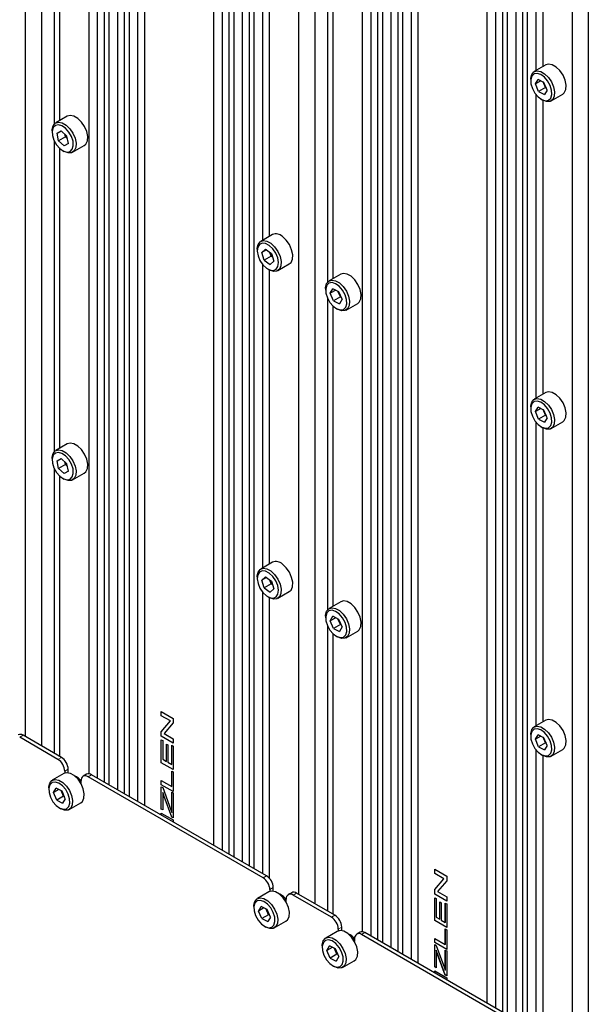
# Paper-space layout 'Blatt4' of a CAD drawing. Header units: millimetres. Extents: x 5 to 418, y 2 to 292.
# Tile 89 of 102: x 289 to 308, y 145 to 179. Entities that reach past the tile are written whole.
import ezdxf

# ---------------------------------------------------------------- set-up
doc = ezdxf.new("R2010")
doc.units = ezdxf.units.MM

psp = doc.layouts.new('Blatt4')

# ---------------------------------------------------------------- linework, layer by layer
at = {"color": 7, "linetype": 'Continuous', "lineweight": 25}
for p, q in [((289.467, 225.827), (289.467, 154.209)), ((288.908, 225.504), (288.908, 154.533)), ((291.099, 224.238), (291.099, 153.244)), ((291.394, 223.83), (291.394, 153.097)), ((291.63, 223.932), (291.63, 152.961)), ((291.795, 223.837), (291.795, 152.866)), ((292.09, 223.429), (292.09, 152.696)), ((292.325, 223.531), (292.325, 152.56)), ((292.49, 223.436), (292.49, 152.465)), ((292.785, 223.027), (292.785, 152.294)), ((293.021, 223.129), (293.021, 152.158)), ((295.401, 221.755), (295.401, 150.784)), ((295.696, 221.347), (295.696, 150.613)), ((295.932, 221.448), (295.932, 150.477)), ((296.097, 221.353), (296.097, 150.382)), ((296.627, 221.047), (296.627, 150.076)), ((296.392, 220.945), (296.392, 150.212)), ((296.792, 220.952), (296.792, 149.981)), ((298.896, 220.384), (298.896, 148.767)), ((298.336, 220.061), (298.336, 149.09)), ((300.527, 218.796), (300.527, 147.802)), ((300.822, 218.387), (300.822, 147.654)), ((301.058, 218.489), (301.058, 147.518)), ((301.223, 218.394), (301.223, 147.423)), ((301.518, 217.986), (301.518, 147.253)), ((301.753, 218.088), (301.753, 147.117)), ((301.918, 217.993), (301.918, 147.022)), ((302.213, 217.585), (302.213, 146.851)), ((302.449, 217.686), (302.449, 146.715)), ((304.829, 216.312), (304.829, 145.341)), ((305.124, 215.904), (305.124, 145.171)), ((305.36, 216.006), (305.36, 145.035)), ((305.525, 215.911), (305.525, 144.94)), ((306.056, 215.604), (306.056, 144.633)), ((305.82, 215.502), (305.82, 144.769)), ((306.22, 215.509), (306.22, 144.538)), ((308.324, 214.941), (308.324, 143.324)), ((307.764, 214.618), (307.764, 143.647)), ((306.515, 187.963), (306.515, 177.486)), ((306.751, 187.767), (306.751, 177.622)), ((289.909, 186.366), (289.909, 175.642)), ((290.086, 186.115), (290.086, 175.756)), ((297.087, 182.111), (297.087, 171.633)), ((297.323, 181.914), (297.323, 171.769)), ((299.337, 180.924), (299.337, 170.199)), ((299.514, 180.672), (299.514, 170.313)), ((306.859, 177.685), (306.459, 177.453)), ((306.338, 177.186), (306.338, 177.132)), ((306.499, 177.026), (306.592, 177.183)), ((306.795, 177.078), (306.592, 177.183)), ((306.687, 177.134), (306.499, 177.026)), ((306.611, 176.764), (306.499, 177.026)), ((306.847, 176.9), (306.611, 176.764)), ((306.847, 176.9), (306.764, 177.094)), ((306.907, 176.816), (306.795, 177.078)), ((306.863, 176.919), (306.847, 176.9)), ((306.878, 176.884), (306.847, 176.9)), ((306.515, 176.668), (306.515, 166.191)), ((306.611, 176.764), (306.815, 176.659)), ((306.907, 176.816), (306.815, 176.659)), ((307.042, 176.443), (307.443, 176.674)), ((306.703, 176.499), (306.75, 176.472)), ((306.751, 176.472), (306.751, 166.327)), ((290.36, 175.914), (289.96, 175.683)), ((289.839, 175.416), (289.839, 175.361)), ((290.008, 175.328), (290.154, 175.408)), ((290.058, 175.07), (290.008, 175.328)), ((290.294, 175.206), (290.058, 175.07)), ((290.35, 175.231), (290.154, 175.408)), ((290.294, 175.206), (290.276, 175.298)), ((290.345, 175.235), (290.294, 175.206)), ((290.368, 175.139), (290.294, 175.206)), ((290.401, 174.973), (290.35, 175.231)), ((289.909, 175.071), (289.909, 164.346)), ((290.058, 175.07), (290.254, 174.893)), ((290.086, 174.819), (290.086, 164.46)), ((290.4, 174.977), (290.254, 174.893)), ((290.401, 174.973), (290.254, 174.893)), ((290.543, 174.672), (290.943, 174.904)), ((290.204, 174.729), (290.251, 174.701)), ((297.431, 171.832), (297.031, 171.601)), ((296.91, 171.334), (296.91, 171.279)), ((297.199, 171.331), (297.073, 171.218)), ((297.229, 171.308), (297.073, 171.218)), ((297.149, 170.955), (297.073, 171.218)), ((297.385, 171.091), (297.149, 170.955)), ((297.199, 171.331), (297.401, 171.181)), ((297.385, 171.091), (297.347, 171.221)), ((297.385, 171.091), (297.419, 171.117)), ((297.439, 171.052), (297.385, 171.091)), ((297.401, 171.181), (297.477, 170.919)), ((297.087, 170.815), (297.087, 160.338)), ((297.149, 170.955), (297.351, 170.806)), ((297.351, 170.806), (297.477, 170.919)), ((297.614, 170.59), (298.015, 170.822)), ((297.275, 170.646), (297.322, 170.619)), ((297.323, 170.619), (297.323, 160.474)), ((299.788, 170.471), (299.388, 170.24)), ((299.267, 169.973), (299.267, 169.919)), ((299.428, 169.812), (299.52, 169.969)), ((299.616, 169.921), (299.428, 169.812)), ((299.54, 169.551), (299.428, 169.812)), ((299.724, 169.865), (299.52, 169.969)), ((299.776, 169.687), (299.693, 169.881)), ((299.836, 169.603), (299.724, 169.865)), ((299.337, 169.628), (299.337, 158.903)), ((299.514, 169.376), (299.514, 159.018)), ((299.776, 169.687), (299.54, 169.551)), ((299.54, 169.551), (299.744, 169.446)), ((299.836, 169.603), (299.744, 169.446)), ((299.792, 169.705), (299.776, 169.687)), ((299.807, 169.67), (299.776, 169.687)), ((299.971, 169.23), (300.372, 169.461)), ((299.632, 169.286), (299.679, 169.259)), ((306.859, 166.389), (306.459, 166.158)), ((306.338, 165.891), (306.338, 165.837)), ((306.499, 165.73), (306.592, 165.887)), ((306.687, 165.838), (306.499, 165.73)), ((306.611, 165.469), (306.499, 165.73)), ((306.795, 165.783), (306.592, 165.887)), ((306.847, 165.605), (306.764, 165.799)), ((306.907, 165.521), (306.795, 165.783)), ((306.515, 165.372), (306.515, 154.895)), ((306.847, 165.605), (306.611, 165.469)), ((306.611, 165.469), (306.815, 165.364)), ((306.907, 165.521), (306.815, 165.364)), ((306.863, 165.623), (306.847, 165.605)), ((306.878, 165.588), (306.847, 165.605)), ((307.042, 165.148), (307.443, 165.379)), ((306.703, 165.204), (306.75, 165.177)), ((306.751, 165.176), (306.751, 155.031)), ((290.36, 164.619), (289.96, 164.387)), ((289.839, 164.12), (289.839, 164.066)), ((290.008, 164.032), (290.154, 164.112)), ((290.058, 163.775), (290.008, 164.032)), ((290.35, 163.935), (290.154, 164.112)), ((290.294, 163.911), (290.276, 164.002)), ((289.909, 163.776), (289.909, 153.954)), ((290.294, 163.911), (290.058, 163.775)), ((290.058, 163.775), (290.254, 163.597)), ((290.4, 163.681), (290.254, 163.597)), ((290.401, 163.678), (290.254, 163.597)), ((290.345, 163.94), (290.294, 163.911)), ((290.368, 163.844), (290.294, 163.911)), ((290.401, 163.678), (290.35, 163.935)), ((290.543, 163.377), (290.943, 163.608)), ((290.086, 163.524), (290.086, 153.852)), ((290.204, 163.433), (290.251, 163.406)), ((297.431, 160.537), (297.031, 160.305)), ((296.91, 160.038), (296.91, 159.984)), ((297.199, 160.036), (297.073, 159.922)), ((297.229, 160.013), (297.073, 159.922)), ((297.149, 159.66), (297.073, 159.922)), ((297.199, 160.036), (297.401, 159.886)), ((297.385, 159.796), (297.347, 159.926)), ((297.401, 159.886), (297.477, 159.623)), ((297.385, 159.796), (297.149, 159.66)), ((297.149, 159.66), (297.351, 159.51)), ((297.351, 159.51), (297.477, 159.623)), ((297.385, 159.796), (297.419, 159.822)), ((297.439, 159.756), (297.385, 159.796)), ((297.087, 159.52), (297.087, 149.811)), ((297.275, 159.351), (297.322, 159.324)), ((297.323, 159.323), (297.323, 149.652)), ((297.614, 159.295), (298.015, 159.526)), ((299.788, 159.176), (299.388, 158.945)), ((299.267, 158.678), (299.267, 158.623)), ((299.428, 158.517), (299.52, 158.674)), ((299.616, 158.625), (299.428, 158.517)), ((299.54, 158.255), (299.428, 158.517)), ((299.724, 158.569), (299.52, 158.674)), ((299.776, 158.391), (299.693, 158.585)), ((299.836, 158.307), (299.724, 158.569)), ((299.337, 158.333), (299.337, 148.511)), ((299.776, 158.391), (299.54, 158.255)), ((299.54, 158.255), (299.744, 158.15)), ((299.836, 158.307), (299.744, 158.15)), ((299.792, 158.41), (299.776, 158.391)), ((299.807, 158.375), (299.776, 158.391)), ((299.514, 158.081), (299.514, 148.409)), ((299.632, 157.99), (299.679, 157.963)), ((299.971, 157.934), (300.372, 158.166)), ((293.601, 155.395), (294.014, 155.157)), ((293.601, 155.248), (293.601, 155.395)), ((293.602, 155.249), (293.601, 155.248)), ((293.917, 155.066), (293.601, 155.248)), ((293.602, 155.249), (293.602, 155.394)), ((293.918, 155.067), (293.602, 155.249)), ((294.014, 155.157), (294.014, 155.001)), ((293.601, 154.696), (293.917, 155.066)), ((293.602, 154.696), (293.918, 155.067)), ((294.014, 155.001), (293.698, 154.631)), ((293.918, 155.067), (293.917, 155.066)), ((306.859, 155.094), (306.459, 154.863)), ((290.039, 153.743), (288.719, 154.505)), ((290.157, 153.811), (288.837, 154.573)), ((293.601, 154.54), (293.601, 154.696)), ((293.602, 154.696), (293.601, 154.696)), ((294.014, 154.302), (293.601, 154.54)), ((293.602, 154.54), (293.601, 154.54)), ((293.602, 154.54), (293.602, 154.696)), ((294.014, 154.303), (293.602, 154.54)), ((293.698, 154.631), (294.014, 154.448)), ((294.014, 154.448), (294.014, 154.302)), ((306.338, 154.595), (306.338, 154.541)), ((306.499, 154.435), (306.592, 154.592)), ((306.687, 154.543), (306.499, 154.435)), ((306.795, 154.487), (306.592, 154.592)), ((306.847, 154.309), (306.764, 154.503)), ((306.907, 154.225), (306.795, 154.487)), ((293.601, 154.415), (293.649, 154.388)), ((293.601, 153.627), (293.601, 154.415)), ((293.602, 153.628), (293.602, 154.415)), ((293.649, 154.388), (293.649, 153.747)), ((293.776, 154.272), (293.823, 154.244)), ((293.776, 153.673), (293.776, 154.272)), ((293.777, 153.674), (293.777, 154.271)), ((293.823, 154.244), (293.823, 153.646)), ((293.966, 153.563), (293.966, 154.229)), ((293.966, 154.229), (294.014, 154.202)), ((293.967, 153.564), (293.967, 154.228)), ((294.014, 154.202), (294.014, 153.389)), ((306.611, 154.173), (306.499, 154.435)), ((306.847, 154.309), (306.611, 154.173)), ((306.611, 154.173), (306.815, 154.068)), ((306.907, 154.225), (306.815, 154.068)), ((306.863, 154.328), (306.847, 154.309)), ((306.878, 154.293), (306.847, 154.309)), ((306.515, 154.077), (306.515, 144.368)), ((306.703, 153.908), (306.75, 153.881)), ((306.751, 153.881), (306.751, 144.209)), ((307.042, 153.852), (307.443, 154.083)), ((293.602, 153.628), (293.601, 153.627)), ((294.014, 153.389), (293.601, 153.627)), ((294.014, 153.391), (293.602, 153.628)), ((293.649, 153.747), (293.776, 153.673)), ((293.777, 153.674), (293.776, 153.673)), ((293.823, 153.646), (293.966, 153.563)), ((293.967, 153.564), (293.966, 153.563)), ((290.242, 153.255), (289.842, 153.024)), ((290.275, 153.335), (290.275, 153.27)), ((290.393, 153.279), (290.393, 153.403)), ((291.027, 153.229), (290.909, 153.161)), ((297.11, 149.661), (291.076, 153.145)), ((297.228, 149.729), (291.194, 153.213)), ((293.966, 152.804), (293.966, 153.341)), ((293.966, 153.341), (294.014, 153.314)), ((293.967, 152.804), (293.967, 153.34)), ((294.014, 153.314), (294.014, 152.63)), ((289.721, 152.757), (289.721, 152.702)), ((289.882, 152.596), (289.975, 152.753)), ((290.178, 152.648), (289.975, 152.753)), ((290.84, 152.908), (290.84, 153.008)), ((293.601, 153.014), (293.966, 152.804)), ((293.601, 152.868), (293.601, 153.014)), ((293.602, 152.869), (293.601, 152.868)), ((294.014, 152.63), (293.601, 152.868)), ((293.601, 152.798), (293.649, 152.771)), ((293.601, 152.029), (293.601, 152.798)), ((293.602, 152.869), (293.602, 153.014)), ((294.014, 152.631), (293.602, 152.869)), ((293.602, 152.029), (293.602, 152.798)), ((293.649, 152.771), (293.935, 151.999)), ((293.967, 152.804), (293.966, 152.804)), ((290.07, 152.704), (289.882, 152.596)), ((289.994, 152.334), (289.882, 152.596)), ((290.23, 152.47), (289.994, 152.334)), ((290.23, 152.47), (290.147, 152.665)), ((290.29, 152.387), (290.178, 152.648)), ((290.246, 152.489), (290.23, 152.47)), ((290.261, 152.454), (290.23, 152.47)), ((293.65, 152.604), (293.649, 152.603)), ((293.649, 152.603), (293.649, 152.001)), ((293.964, 151.752), (293.701, 152.461)), ((293.965, 151.753), (293.703, 152.462)), ((293.966, 151.915), (293.966, 152.612)), ((293.966, 152.612), (294.014, 152.585)), ((293.967, 151.915), (293.967, 152.611)), ((294.014, 152.585), (294.014, 151.723)), ((289.994, 152.334), (290.198, 152.23)), ((290.086, 152.07), (290.133, 152.042)), ((290.29, 152.387), (290.198, 152.23)), ((290.425, 152.013), (290.826, 152.245)), ((293.649, 152.001), (293.601, 152.029)), ((293.602, 152.029), (293.601, 152.029)), ((293.601, 151.823), (293.601, 151.892)), ((293.601, 151.892), (294.014, 151.654)), ((293.649, 152.003), (293.602, 152.029)), ((293.602, 151.822), (293.602, 151.891)), ((293.935, 151.999), (293.966, 151.915)), ((293.965, 151.753), (293.964, 151.752)), ((294.014, 151.723), (293.964, 151.752)), ((294.014, 151.725), (293.965, 151.753)), ((293.967, 151.915), (293.966, 151.915)), ((294.014, 151.654), (294.014, 151.585)), ((303.029, 149.952), (303.442, 149.714)), ((303.029, 149.805), (303.029, 149.952)), ((303.031, 149.806), (303.029, 149.805)), ((303.345, 149.623), (303.029, 149.805)), ((303.031, 149.806), (303.031, 149.951)), ((303.346, 149.624), (303.031, 149.806)), ((303.442, 149.714), (303.442, 149.558)), ((303.029, 149.253), (303.345, 149.623)), ((303.031, 149.254), (303.346, 149.624)), ((303.442, 149.558), (303.126, 149.188)), ((303.346, 149.624), (303.345, 149.623)), ((297.313, 149.173), (296.913, 148.942)), ((297.346, 149.253), (297.346, 149.188)), ((297.464, 149.197), (297.464, 149.321)), ((298.098, 149.147), (297.981, 149.079)), ((299.467, 148.301), (298.147, 149.063)), ((299.585, 148.369), (298.265, 149.131)), ((303.031, 149.254), (303.029, 149.253)), ((303.029, 149.097), (303.029, 149.253)), ((303.031, 149.098), (303.029, 149.097)), ((303.442, 148.859), (303.029, 149.097)), ((303.031, 149.098), (303.031, 149.254)), ((303.442, 148.86), (303.031, 149.098)), ((303.126, 149.188), (303.442, 149.006)), ((296.792, 148.675), (296.792, 148.62)), ((296.953, 148.514), (297.046, 148.671)), ((297.249, 148.566), (297.046, 148.671)), ((297.911, 148.826), (297.911, 148.926)), ((303.029, 148.973), (303.077, 148.945)), ((303.029, 148.185), (303.029, 148.973)), ((303.031, 148.185), (303.031, 148.972)), ((303.077, 148.945), (303.077, 148.304)), ((303.204, 148.829), (303.251, 148.802)), ((303.204, 148.231), (303.204, 148.829)), ((303.205, 148.231), (303.205, 148.828)), ((303.251, 148.802), (303.251, 148.203)), ((303.394, 148.121), (303.394, 148.786)), ((303.394, 148.786), (303.442, 148.759)), ((303.395, 148.121), (303.395, 148.786)), ((303.442, 149.006), (303.442, 148.859)), ((303.442, 148.759), (303.442, 147.947)), ((297.141, 148.622), (296.953, 148.514)), ((297.065, 148.252), (296.953, 148.514)), ((297.301, 148.388), (297.065, 148.252)), ((297.301, 148.388), (297.218, 148.583)), ((297.361, 148.305), (297.249, 148.566)), ((297.317, 148.407), (297.301, 148.388)), ((297.332, 148.372), (297.301, 148.388)), ((297.065, 148.252), (297.269, 148.148)), ((297.361, 148.305), (297.269, 148.148)), ((297.496, 147.931), (297.897, 148.163)), ((303.442, 147.947), (303.029, 148.185)), ((303.031, 148.185), (303.029, 148.185)), ((303.442, 147.948), (303.031, 148.185)), ((303.077, 148.304), (303.204, 148.231)), ((303.205, 148.231), (303.204, 148.231)), ((303.251, 148.203), (303.394, 148.121)), ((303.395, 148.121), (303.394, 148.121)), ((297.157, 147.987), (297.204, 147.96)), ((299.67, 147.812), (299.27, 147.581)), ((299.703, 147.892), (299.703, 147.827)), ((299.821, 147.836), (299.821, 147.96)), ((300.455, 147.786), (300.338, 147.718)), ((306.538, 144.219), (300.504, 147.702)), ((306.656, 144.287), (300.622, 147.77)), ((303.394, 147.361), (303.394, 147.898)), ((303.394, 147.898), (303.442, 147.871)), ((303.395, 147.362), (303.395, 147.898)), ((303.442, 147.871), (303.442, 147.187)), ((299.149, 147.314), (299.149, 147.26)), ((300.269, 147.466), (300.269, 147.566)), ((303.029, 147.572), (303.394, 147.361)), ((303.029, 147.425), (303.029, 147.572)), ((303.031, 147.426), (303.029, 147.425)), ((303.442, 147.187), (303.029, 147.425)), ((303.029, 147.355), (303.077, 147.328)), ((303.029, 146.586), (303.029, 147.355)), ((303.031, 147.426), (303.031, 147.571)), ((303.442, 147.188), (303.031, 147.426)), ((303.031, 146.587), (303.031, 147.355)), ((303.077, 147.328), (303.363, 146.557)), ((303.395, 147.362), (303.394, 147.361)), ((299.31, 147.153), (299.403, 147.31)), ((299.498, 147.262), (299.31, 147.153)), ((299.422, 146.892), (299.31, 147.153)), ((299.606, 147.206), (299.403, 147.31)), ((299.658, 147.028), (299.422, 146.892)), ((299.658, 147.028), (299.575, 147.222)), ((299.718, 146.944), (299.606, 147.206)), ((299.674, 147.046), (299.658, 147.028)), ((299.689, 147.011), (299.658, 147.028)), ((303.078, 147.161), (303.077, 147.16)), ((303.077, 147.16), (303.077, 146.559)), ((303.392, 146.309), (303.129, 147.018)), ((303.393, 146.31), (303.131, 147.019)), ((303.394, 146.472), (303.394, 147.169)), ((303.394, 147.169), (303.442, 147.142)), ((303.395, 146.473), (303.395, 147.169)), ((303.442, 147.142), (303.442, 146.281)), ((299.422, 146.892), (299.626, 146.787)), ((299.718, 146.944), (299.626, 146.787)), ((299.853, 146.571), (300.254, 146.802)), ((299.514, 146.627), (299.561, 146.6)), ((303.031, 146.587), (303.029, 146.586)), ((303.077, 146.559), (303.029, 146.586)), ((303.029, 146.38), (303.029, 146.449)), ((303.029, 146.449), (303.442, 146.211)), ((303.077, 146.56), (303.031, 146.587)), ((303.031, 146.38), (303.031, 146.449)), ((303.363, 146.557), (303.394, 146.472)), ((303.393, 146.31), (303.392, 146.309)), ((303.442, 146.281), (303.392, 146.309)), ((303.442, 146.282), (303.393, 146.31)), ((303.395, 146.473), (303.394, 146.472)), ((303.442, 146.211), (303.442, 146.142))]:
    psp.add_line(p, q, dxfattribs=at)
at = {"color": 7, "linetype": 'Continuous', "lineweight": 18}
for p, q in [((288.837, 154.573), (288.719, 154.505)), ((290.039, 153.743), (290.157, 153.811)), ((290.393, 153.403), (290.275, 153.335)), ((291.194, 153.213), (291.076, 153.145)), ((293.703, 152.462), (293.701, 152.461)), ((297.11, 149.661), (297.228, 149.729)), ((297.464, 149.321), (297.346, 149.253)), ((298.265, 149.131), (298.147, 149.063)), ((299.467, 148.301), (299.585, 148.369)), ((299.821, 147.96), (299.703, 147.892)), ((300.622, 147.77), (300.504, 147.702)), ((303.131, 147.019), (303.129, 147.018))]:
    psp.add_line(p, q, dxfattribs=at)
at = {"color": 7, "linetype": 'Continuous', "lineweight": 25, "flags": 128}
for points in [[(307.443, 176.674), (307.496, 176.72), (307.551, 176.832), (307.562, 176.982), (307.529, 177.153), (307.454, 177.327), (307.347, 177.485), (307.219, 177.61), (307.083, 177.689), (306.955, 177.712), (306.859, 177.685)], [(306.338, 177.186), (306.339, 177.225), (306.373, 177.358), (306.447, 177.446), (306.554, 177.481), (306.682, 177.457), (306.818, 177.379), (306.947, 177.254), (307.054, 177.096), (307.128, 176.922), (307.161, 176.75), (307.15, 176.601), (307.096, 176.488), (307.004, 176.426), (306.884, 176.42), (306.75, 176.472), (306.75, 176.472)], [(306.397, 176.867), (306.484, 176.71), (306.597, 176.578), (306.723, 176.488), (306.847, 176.45), (306.953, 176.469), (307.029, 176.542), (307.066, 176.661), (307.059, 176.812), (307.009, 176.975), (306.922, 177.132), (306.809, 177.264), (306.683, 177.354), (306.56, 177.392), (306.453, 177.373), (306.377, 177.3), (306.34, 177.181), (306.347, 177.03), (306.397, 176.867)], [(290.943, 174.904), (290.998, 174.95), (291.052, 175.062), (291.063, 175.212), (291.029, 175.383), (290.955, 175.557), (290.848, 175.715), (290.719, 175.84), (290.583, 175.918), (290.455, 175.941), (290.36, 175.914)], [(289.839, 175.416), (289.84, 175.453), (289.873, 175.586), (289.947, 175.675), (290.054, 175.71), (290.183, 175.687), (290.318, 175.609), (290.447, 175.484), (290.554, 175.326), (290.629, 175.152), (290.662, 174.98), (290.651, 174.831), (290.597, 174.718), (290.505, 174.656), (290.386, 174.65), (290.252, 174.701), (290.251, 174.701)], [(289.85, 175.25), (289.902, 175.087), (289.991, 174.931), (290.105, 174.801), (290.231, 174.714), (290.354, 174.679), (290.459, 174.701), (290.533, 174.777), (290.568, 174.899), (290.558, 175.05), (290.506, 175.214), (290.417, 175.37), (290.303, 175.5), (290.177, 175.587), (290.054, 175.622), (289.949, 175.6), (289.875, 175.523), (289.84, 175.402), (289.85, 175.25)], [(298.015, 170.822), (298.074, 170.874), (298.125, 170.989), (298.133, 171.141), (298.096, 171.313), (298.019, 171.487), (297.91, 171.643), (297.781, 171.765)], [(296.91, 171.334), (296.91, 171.361), (296.94, 171.496), (297.012, 171.588), (297.117, 171.627), (297.244, 171.608), (297.38, 171.534)], [(297.326, 171.457), (297.199, 171.525), (297.082, 171.538), (296.987, 171.494), (296.928, 171.4), (296.91, 171.265), (296.936, 171.106), (297.003, 170.943), (297.103, 170.795), (297.224, 170.68), (297.351, 170.612), (297.468, 170.599), (297.563, 170.642), (297.622, 170.737), (297.64, 170.872), (297.614, 171.031), (297.547, 171.194), (297.447, 171.342), (297.326, 171.457)], [(297.38, 171.534), (297.509, 171.412), (297.619, 171.256), (297.696, 171.082), (297.732, 170.91), (297.725, 170.758), (297.673, 170.643), (297.584, 170.576), (297.466, 170.566), (297.333, 170.613), (297.322, 170.619)], [(300.372, 169.461), (300.425, 169.506), (300.48, 169.618), (300.491, 169.768), (300.458, 169.939), (300.383, 170.114), (300.276, 170.272), (300.148, 170.397), (300.012, 170.475), (299.884, 170.498), (299.788, 170.471)], [(299.267, 169.973), (299.268, 170.012), (299.302, 170.144), (299.376, 170.233), (299.483, 170.267), (299.611, 170.244), (299.747, 170.165), (299.876, 170.04), (299.983, 169.882), (300.057, 169.708), (300.09, 169.537), (300.079, 169.387), (300.025, 169.275), (299.933, 169.213), (299.813, 169.207), (299.679, 169.259), (299.679, 169.259)], [(299.326, 169.653), (299.413, 169.496), (299.526, 169.365), (299.652, 169.275), (299.776, 169.237), (299.882, 169.256), (299.958, 169.329), (299.995, 169.448), (299.988, 169.598), (299.938, 169.762), (299.851, 169.919), (299.738, 170.05), (299.612, 170.141), (299.488, 170.178), (299.382, 170.16), (299.306, 170.086), (299.269, 169.967), (299.276, 169.817), (299.326, 169.653)], [(307.443, 165.379), (307.496, 165.424), (307.551, 165.536), (307.562, 165.686), (307.529, 165.857), (307.454, 166.032), (307.347, 166.19), (307.219, 166.315), (307.083, 166.393), (306.955, 166.416), (306.859, 166.389)], [(306.338, 165.891), (306.339, 165.929), (306.373, 166.062), (306.447, 166.151), (306.554, 166.185), (306.682, 166.162), (306.818, 166.083), (306.947, 165.958), (307.054, 165.8), (307.128, 165.626), (307.161, 165.455), (307.15, 165.305), (307.096, 165.193), (307.004, 165.131), (306.884, 165.125), (306.75, 165.177), (306.75, 165.177)], [(306.397, 165.571), (306.484, 165.414), (306.597, 165.283), (306.723, 165.193), (306.847, 165.155), (306.953, 165.174), (307.029, 165.247), (307.066, 165.366), (307.059, 165.516), (307.009, 165.68), (306.922, 165.837), (306.809, 165.968), (306.683, 166.058), (306.56, 166.096), (306.453, 166.078), (306.377, 166.004), (306.34, 165.885), (306.347, 165.735), (306.397, 165.571)], [(290.943, 163.608), (290.998, 163.654), (291.052, 163.766), (291.063, 163.916), (291.029, 164.088), (290.955, 164.262), (290.848, 164.42), (290.719, 164.545), (290.583, 164.623), (290.455, 164.646), (290.36, 164.619)], [(289.839, 164.12), (289.84, 164.158), (289.873, 164.291), (289.947, 164.38), (290.054, 164.414), (290.183, 164.391), (290.318, 164.313), (290.447, 164.188), (290.554, 164.03), (290.629, 163.856), (290.662, 163.685), (290.651, 163.535), (290.597, 163.423), (290.505, 163.36), (290.386, 163.354), (290.252, 163.405), (290.251, 163.406)], [(289.85, 163.955), (289.902, 163.791), (289.991, 163.635), (290.105, 163.506), (290.231, 163.418), (290.354, 163.384), (290.459, 163.406), (290.533, 163.482), (290.568, 163.603), (290.558, 163.755), (290.506, 163.919), (290.417, 164.075), (290.303, 164.204), (290.177, 164.291), (290.054, 164.326), (289.949, 164.304), (289.875, 164.228), (289.84, 164.107), (289.85, 163.955)], [(296.91, 160.038), (296.91, 160.065), (296.94, 160.201), (297.012, 160.293), (297.117, 160.332), (297.244, 160.313), (297.38, 160.238)], [(297.326, 160.161), (297.199, 160.229), (297.082, 160.242), (296.987, 160.199), (296.928, 160.104), (296.91, 159.969), (296.936, 159.811), (297.003, 159.648), (297.103, 159.5), (297.224, 159.385), (297.351, 159.316), (297.468, 159.303), (297.563, 159.347), (297.622, 159.442), (297.64, 159.577), (297.614, 159.735), (297.547, 159.898), (297.447, 160.046), (297.326, 160.161)], [(297.38, 160.238), (297.509, 160.116), (297.619, 159.96), (297.696, 159.787), (297.732, 159.615), (297.725, 159.463), (297.673, 159.347), (297.584, 159.281), (297.466, 159.271), (297.333, 159.318), (297.322, 159.324)], [(298.015, 159.526), (298.074, 159.578), (298.125, 159.694), (298.133, 159.846), (298.096, 160.018), (298.019, 160.192), (297.91, 160.348), (297.781, 160.47)], [(300.372, 158.166), (300.425, 158.211), (300.48, 158.323), (300.491, 158.473), (300.458, 158.644), (300.383, 158.818), (300.276, 158.976), (300.148, 159.101), (300.012, 159.18), (299.884, 159.203), (299.788, 159.176)], [(299.267, 158.678), (299.268, 158.716), (299.302, 158.849), (299.376, 158.937), (299.483, 158.972), (299.611, 158.948), (299.747, 158.87), (299.876, 158.745), (299.983, 158.587), (300.057, 158.413), (300.09, 158.241), (300.079, 158.092), (300.025, 157.98), (299.933, 157.917), (299.813, 157.912), (299.679, 157.963), (299.679, 157.963)], [(299.326, 158.358), (299.413, 158.201), (299.526, 158.069), (299.652, 157.979), (299.776, 157.941), (299.882, 157.96), (299.958, 158.033), (299.995, 158.153), (299.988, 158.303), (299.938, 158.466), (299.851, 158.623), (299.738, 158.755), (299.612, 158.845), (299.488, 158.883), (299.382, 158.864), (299.306, 158.791), (299.269, 158.672), (299.276, 158.522), (299.326, 158.358)], [(307.443, 154.083), (307.496, 154.129), (307.551, 154.241), (307.562, 154.391), (307.529, 154.562), (307.454, 154.736), (307.347, 154.894), (307.219, 155.019), (307.083, 155.098), (306.955, 155.121), (306.859, 155.094)], [(306.338, 154.595), (306.339, 154.634), (306.373, 154.767), (306.447, 154.855), (306.554, 154.89), (306.682, 154.866), (306.818, 154.788), (306.947, 154.663), (307.054, 154.505), (307.128, 154.331), (307.161, 154.159), (307.15, 154.01), (307.096, 153.897), (307.004, 153.835), (306.884, 153.83), (306.75, 153.881), (306.75, 153.881)], [(306.397, 154.276), (306.484, 154.119), (306.597, 153.987), (306.723, 153.897), (306.847, 153.859), (306.953, 153.878), (307.029, 153.951), (307.066, 154.07), (307.059, 154.221), (307.009, 154.384), (306.922, 154.541), (306.809, 154.673), (306.683, 154.763), (306.56, 154.801), (306.453, 154.782), (306.377, 154.709), (306.34, 154.59), (306.347, 154.439), (306.397, 154.276)], [(290.826, 152.245), (290.879, 152.29), (290.934, 152.402), (290.945, 152.552), (290.912, 152.723), (290.837, 152.897), (290.73, 153.055), (290.602, 153.181), (290.466, 153.259), (290.338, 153.282), (290.242, 153.255)], [(289.721, 152.757), (289.722, 152.795), (289.756, 152.928), (289.83, 153.016), (289.937, 153.051), (290.065, 153.028), (290.201, 152.949), (290.33, 152.824), (290.437, 152.666), (290.511, 152.492), (290.544, 152.321), (290.533, 152.171), (290.479, 152.059), (290.387, 151.996), (290.267, 151.991), (290.133, 152.042), (290.133, 152.042)], [(289.78, 152.437), (289.867, 152.28), (289.98, 152.149), (290.106, 152.059), (290.23, 152.021), (290.336, 152.039), (290.412, 152.113), (290.449, 152.232), (290.442, 152.382), (290.392, 152.546), (290.305, 152.703), (290.192, 152.834), (290.066, 152.924), (289.942, 152.962), (289.836, 152.943), (289.76, 152.87), (289.723, 152.751), (289.73, 152.601), (289.78, 152.437)], [(293.701, 152.461), (293.672, 152.541), (293.649, 152.603)], [(293.703, 152.462), (293.673, 152.541), (293.65, 152.604)], [(297.897, 148.163), (297.95, 148.208), (298.005, 148.32), (298.016, 148.47), (297.983, 148.641), (297.909, 148.815), (297.801, 148.973), (297.673, 149.098), (297.537, 149.177), (297.409, 149.2), (297.313, 149.173)], [(296.792, 148.675), (296.793, 148.713), (296.827, 148.846), (296.901, 148.934), (297.008, 148.969), (297.136, 148.946), (297.272, 148.867), (297.401, 148.742), (297.508, 148.584), (297.582, 148.41), (297.615, 148.239), (297.604, 148.089), (297.55, 147.977), (297.458, 147.914), (297.338, 147.909), (297.204, 147.96), (297.204, 147.96)], [(296.851, 148.355), (296.938, 148.198), (297.051, 148.067), (297.177, 147.976), (297.301, 147.939), (297.407, 147.957), (297.483, 148.031), (297.52, 148.15), (297.513, 148.3), (297.463, 148.464), (297.376, 148.62), (297.263, 148.752), (297.137, 148.842), (297.014, 148.88), (296.907, 148.861), (296.831, 148.788), (296.795, 148.669), (296.801, 148.519), (296.851, 148.355)], [(300.254, 146.802), (300.307, 146.847), (300.362, 146.959), (300.373, 147.109), (300.34, 147.28), (300.266, 147.455), (300.158, 147.613), (300.03, 147.738), (299.894, 147.816), (299.766, 147.839), (299.67, 147.812)], [(299.149, 147.314), (299.15, 147.353), (299.184, 147.485), (299.258, 147.574), (299.365, 147.608), (299.494, 147.585), (299.629, 147.506), (299.758, 147.381), (299.865, 147.223), (299.939, 147.049), (299.972, 146.878), (299.961, 146.728), (299.907, 146.616), (299.815, 146.554), (299.695, 146.548), (299.561, 146.6), (299.561, 146.6)], [(299.208, 146.994), (299.295, 146.837), (299.408, 146.706), (299.534, 146.616), (299.658, 146.578), (299.764, 146.597), (299.84, 146.67), (299.877, 146.789), (299.87, 146.939), (299.82, 147.103), (299.733, 147.26), (299.62, 147.391), (299.494, 147.482), (299.371, 147.519), (299.264, 147.501), (299.188, 147.427), (299.152, 147.308), (299.159, 147.158), (299.208, 146.994)], [(303.129, 147.018), (303.1, 147.098), (303.077, 147.16)], [(303.131, 147.019), (303.101, 147.099), (303.078, 147.161)]]:
    psp.add_lwpolyline(points, dxfattribs=at)
at = {"color": 7, "linetype": 'Continuous', "lineweight": 25}
for centre, radius, start, end in [((297.555, 171.534), 0.323, 45.7179, 112.6137), ((297.555, 160.239), 0.323, 45.7179, 112.6137), ((288.739, 154.437), 0.168, 54.3824, 114.3071), ((289.881, 153.38), 0.512, 2.6055, 57.3945), ((289.763, 153.312), 0.512, 2.6055, 57.3945), ((290.45, 152.743), 0.459, 31.7731, 69.324), ((290.984, 153.032), 0.146, 50.7967, 189.214), ((291.096, 153.076), 0.168, 54.3824, 114.3071), ((296.952, 149.298), 0.512, 2.6055, 57.3945), ((296.834, 149.23), 0.512, 2.6055, 57.3945), ((297.521, 148.661), 0.459, 31.7731, 69.324), ((298.055, 148.95), 0.146, 50.7967, 189.214), ((298.167, 148.994), 0.168, 54.3824, 114.3071), ((299.309, 147.937), 0.512, 2.6055, 57.3945), ((299.191, 147.869), 0.512, 2.6055, 57.3945), ((299.878, 147.3), 0.459, 31.7731, 69.324), ((300.412, 147.589), 0.146, 50.7967, 189.214), ((300.524, 147.634), 0.168, 54.3824, 114.3071)]:
    psp.add_arc(centre, radius, start, end, dxfattribs=at)

doc.saveas('drawing.dxf')
